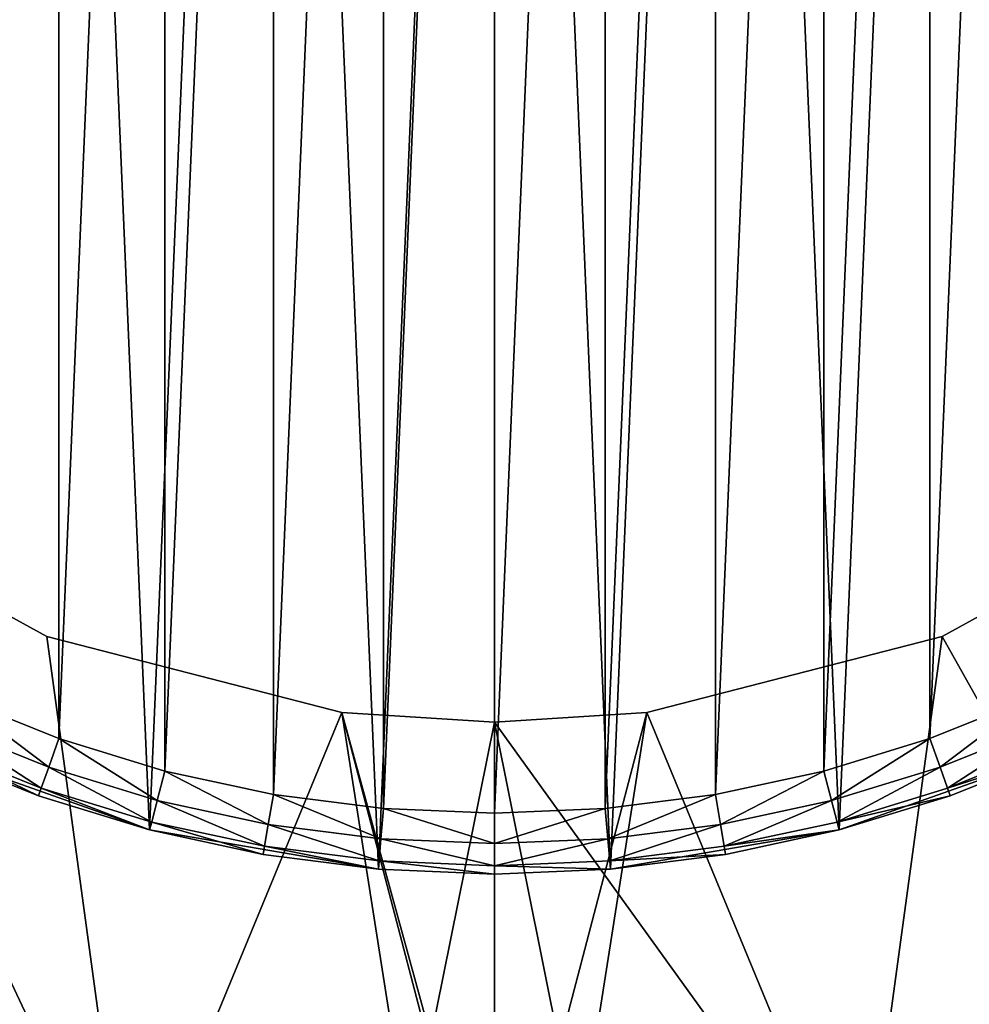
# Model space of a CAD drawing. Extents: x 2 to 356, y -61 to 98.
# Tile 26 of 86: x 246 to 262, y -25 to -8. Entities that reach past the tile are written whole.
import ezdxf

# ---------------------------------------------------------------- set-up
doc = ezdxf.new("R2010")
doc.units = 0
doc.header["$LTSCALE"] = 25.4
doc.layers.get('0').update_dxf_attribs({"color": 13, "linetype": 'CONTINUOUS'})

# ---------------------------------------------------------------- blocks, each defined once
blk = doc.blocks.new('HOTEL-4731-9304_STL')
at = {"color": 252}
mesh = blk.add_polyface(dxfattribs=at)
corners = [(1.773, -60.795, 89.383), (1.873, -60.695, 89.383), (1.773, 60.795, 89.383), (356.202, -60.795, 89.383), (356.102, -60.695, 89.383), (356.102, 60.695, 89.383), (1.873, 60.695, 89.383), (356.202, 60.795, 89.383)]
mesh.append_faces([[corners[k] for k in face] for face in [(0, 1, 2), (1, 3, 4), (4, 3, 5), (2, 6, 7), (6, 2, 1), (7, 5, 3)]], dxfattribs={"vtx0": -1, "vtx1": -1, "color": 252})
mesh.append_faces([[corners[k] for k in face] for face in [(1, 0, 3), (7, 6, 5)]], dxfattribs={"vtx0": -1, "vtx2": -1, "color": 252})
mesh = blk.add_polyface(dxfattribs=at)
corners = [(1.773, 60.795, 254.862), (1.873, 60.695, 254.862), (1.773, -60.795, 254.862), (356.202, 60.795, 254.862), (356.102, 60.695, 254.862), (356.102, -60.695, 254.862), (1.873, -60.695, 254.862), (356.202, -60.795, 254.862)]
mesh.append_faces([[corners[k] for k in face] for face in [(0, 1, 2), (1, 3, 4), (4, 3, 5), (2, 6, 7), (6, 2, 1), (7, 5, 3)]], dxfattribs={"vtx0": -1, "vtx1": -1, "color": 252})
mesh.append_faces([[corners[k] for k in face] for face in [(1, 0, 3), (7, 6, 5)]], dxfattribs={"vtx0": -1, "vtx2": -1, "color": 252})
mesh = blk.add_polyface(dxfattribs=at)
corners = [(2.144, 60.127, 83.531), (2.077, -59.877, 83.531), (2.077, 59.877, 83.531), (2.144, -60.127, 83.531), (2.224, 60.231, 83.531), (2.224, -60.231, 83.531), (2.31, 60.145, 83.531), (2.327, 60.31, 83.531), (355.665, 60.145, 83.531), (2.577, 60.377, 83.531), (355.398, 60.377, 83.531), (355.648, 60.31, 83.531), (355.751, 60.231, 83.531), (355.665, -60.145, 83.531), (2.31, -60.145, 83.531), (2.327, -60.31, 83.531), (2.577, -60.377, 83.531), (355.398, -60.377, 83.531), (355.648, -60.31, 83.531), (355.751, -60.231, 83.531), (355.831, 60.127, 83.531), (355.831, -60.127, 83.531), (355.898, 59.877, 83.531), (355.898, -59.877, 83.531)]
mesh.append_faces([[corners[k] for k in face] for face in [(0, 1, 2), (21, 22, 23)]], dxfattribs={"vtx0": -1, "color": 252})
mesh.append_faces([[corners[k] for k in face] for face in [(1, 0, 3), (3, 4, 5), (6, 7, 8), (8, 12, 13), (5, 14, 15), (14, 5, 6), (15, 13, 16), (16, 13, 17), (17, 13, 18), (18, 13, 19), (19, 20, 21)]], dxfattribs={"vtx0": -1, "vtx1": -1, "color": 252})
mesh.append_faces([[corners[k] for k in face] for face in [(5, 4, 6), (19, 13, 12)]], dxfattribs={"vtx0": -1, "vtx1": -1, "vtx2": -1, "color": 252})
mesh.append_faces([[corners[k] for k in face] for face in [(3, 0, 4), (6, 4, 7), (8, 7, 9), (8, 9, 10), (8, 10, 11), (8, 11, 12), (15, 14, 13), (19, 12, 20), (21, 20, 22)]], dxfattribs={"vtx0": -1, "vtx2": -1, "color": 252})
mesh = blk.add_polyface(dxfattribs=at)
corners = [(2.144, -60.127, 260.714), (2.077, 59.877, 260.714), (2.077, -59.877, 260.714), (2.144, 60.127, 260.714), (2.224, -60.231, 260.714), (2.224, 60.231, 260.714), (2.31, -60.145, 260.714), (2.327, -60.31, 260.714), (355.665, -60.145, 260.714), (2.577, -60.377, 260.714), (355.398, -60.377, 260.714), (355.648, -60.31, 260.714), (355.751, -60.231, 260.714), (355.665, 60.145, 260.714), (2.31, 60.145, 260.714), (2.327, 60.31, 260.714), (2.577, 60.377, 260.714), (355.398, 60.377, 260.714), (355.648, 60.31, 260.714), (355.751, 60.231, 260.714), (355.831, -60.127, 260.714), (355.831, 60.127, 260.714), (355.898, -59.877, 260.714), (355.898, 59.877, 260.714)]
mesh.append_faces([[corners[k] for k in face] for face in [(0, 1, 2), (21, 22, 23)]], dxfattribs={"vtx0": -1, "color": 252})
mesh.append_faces([[corners[k] for k in face] for face in [(1, 0, 3), (3, 4, 5), (6, 7, 8), (8, 12, 13), (5, 14, 15), (14, 5, 6), (15, 13, 16), (16, 13, 17), (17, 13, 18), (18, 13, 19), (19, 20, 21)]], dxfattribs={"vtx0": -1, "vtx1": -1, "color": 252})
mesh.append_faces([[corners[k] for k in face] for face in [(5, 4, 6), (19, 13, 12)]], dxfattribs={"vtx0": -1, "vtx1": -1, "vtx2": -1, "color": 252})
mesh.append_faces([[corners[k] for k in face] for face in [(3, 0, 4), (6, 4, 7), (8, 7, 9), (8, 9, 10), (8, 10, 11), (8, 11, 12), (15, 14, 13), (19, 12, 20), (21, 20, 22)]], dxfattribs={"vtx0": -1, "vtx2": -1, "color": 252})
at = {"color": 0}
mesh = blk.add_polyface(dxfattribs=at)
corners = [(226.407, -8.961, 114.832), (225.146, 3.031, 114.832), (225.146, -3.031, 114.832), (226.407, 8.961, 114.832), (228.873, -14.5, 114.832), (228.873, 14.5, 114.832), (232.436, -19.405, 114.832), (232.436, 19.405, 114.832), (234.342, -3.748, 114.832), (236.942, -23.461, 114.832), (234.027, 1.256, 114.832), (235.891, -8.516, 114.832), (238.577, -12.748, 114.832), (242.192, -26.493, 114.832), (242.232, -16.18, 114.832), (247.958, -28.366, 114.832), (246.625, -18.596, 114.832), (251.481, -19.842, 114.832), (253.987, -29, 114.832), (253.987, -20, 114.832), (260.017, -28.366, 114.832), (256.494, -19.842, 114.832), (261.35, -18.596, 114.832), (265.783, -26.493, 114.832), (265.743, -16.18, 114.832), (269.398, -12.748, 114.832), (271.033, -23.461, 114.832), (272.084, -8.516, 114.832), (275.539, -19.405, 114.832), (273.633, -3.748, 114.832), (273.948, 1.256, 114.832), (236.942, 23.461, 114.832), (234.966, 6.18, 114.832), (237.101, 10.717, 114.832), (242.192, 26.493, 114.832), (240.296, 14.579, 114.832), (244.352, 17.526, 114.832), (247.958, 28.366, 114.832), (249.014, 19.372, 114.832), (253.987, 29, 114.832), (253.987, 20, 114.832), (258.961, 19.372, 114.832), (260.017, 28.366, 114.832), (263.622, 17.526, 114.832), (265.783, 26.493, 114.832), (267.678, 14.579, 114.832), (271.033, 23.461, 114.832), (270.874, 10.717, 114.832), (273.008, 6.18, 114.832), (275.539, 19.405, 114.832), (279.102, -14.5, 114.832), (279.102, 14.5, 114.832), (281.568, -8.961, 114.832), (281.568, 8.961, 114.832), (282.828, -3.031, 114.832), (282.828, 3.031, 114.832)]
mesh.append_faces([[corners[k] for k in face] for face in [(0, 1, 2), (53, 54, 55)]], dxfattribs={"vtx0": -1, "color": 0})
mesh.append_faces([[corners[k] for k in face] for face in [(1, 0, 3), (3, 4, 5), (5, 6, 7), (8, 9, 11), (11, 9, 12), (12, 13, 14), (14, 15, 16), (16, 15, 17), (17, 18, 19), (19, 20, 21), (21, 20, 22), (22, 23, 24), (24, 23, 25), (25, 26, 27), (27, 28, 29), (29, 28, 30), (31, 33, 34), (34, 36, 37), (37, 38, 39), (39, 41, 42), (42, 43, 44), (44, 45, 46), (46, 48, 49), (49, 50, 51), (51, 52, 53)]], dxfattribs={"vtx0": -1, "vtx1": -1, "color": 0})
mesh.append_faces([[corners[k] for k in face] for face in [(7, 6, 8), (49, 30, 28)]], dxfattribs={"vtx0": -1, "vtx1": -1, "vtx2": -1, "color": 0})
mesh.append_faces([[corners[k] for k in face] for face in [(3, 0, 4), (5, 4, 6), (8, 6, 9), (7, 8, 10), (12, 9, 13), (14, 13, 15), (17, 15, 18), (19, 18, 20), (22, 20, 23), (25, 23, 26), (27, 26, 28), (10, 31, 7), (31, 10, 32), (31, 32, 33), (34, 33, 35), (34, 35, 36), (37, 36, 38), (39, 38, 40), (39, 40, 41), (42, 41, 43), (44, 43, 45), (46, 45, 47), (46, 47, 48), (49, 48, 30), (49, 28, 50), (51, 50, 52), (53, 52, 54)]], dxfattribs={"vtx0": -1, "vtx2": -1, "color": 0})
mesh = blk.add_polyface(dxfattribs=at)
corners = [(260.017, 28.366, 113.832), (255.06, 25.325, 113.832), (255.06, 28.98, 113.832), (258.961, 19.372, 113.832), (263.622, 17.526, 113.832), (265.783, 26.493, 113.832), (267.678, 14.579, 113.832), (271.033, 23.461, 113.832), (270.874, 10.717, 113.832), (273.008, 6.18, 113.832), (275.539, 19.405, 113.832), (273.948, 1.256, 113.832), (253.987, -20, 113.832), (252.915, -25.325, 113.832), (251.481, -19.842, 113.832), (255.06, -25.325, 113.832), (256.494, -19.842, 113.832), (255.06, -28.98, 113.832), (260.017, -28.366, 113.832), (261.35, -18.596, 113.832), (265.783, -26.493, 113.832), (265.743, -16.18, 113.832), (269.398, -12.748, 113.832), (271.033, -23.461, 113.832), (272.084, -8.516, 113.832), (275.539, -19.405, 113.832), (273.633, -3.748, 113.832), (279.102, 14.5, 113.832), (279.102, -14.5, 113.832), (281.568, 8.961, 113.832), (281.568, -8.961, 113.832), (282.828, 3.031, 113.832), (282.828, -3.031, 113.832), (226.407, 8.961, 113.832), (225.146, -3.031, 113.832), (225.146, 3.031, 113.832), (226.407, -8.961, 113.832), (228.873, 14.5, 113.832), (228.873, -14.5, 113.832), (232.436, 19.405, 113.832), (232.436, -19.405, 113.832), (234.027, 1.256, 113.832), (236.942, 23.461, 113.832), (234.966, 6.18, 113.832), (237.101, 10.717, 113.832), (242.192, 26.493, 113.832), (240.296, 14.579, 113.832), (244.352, 17.526, 113.832), (247.958, 28.366, 113.832), (249.014, 19.372, 113.832), (252.915, 28.98, 113.832), (252.915, 25.325, 113.832), (253.987, 20, 113.832), (234.342, -3.748, 113.832), (236.942, -23.461, 113.832), (235.891, -8.516, 113.832), (238.577, -12.748, 113.832), (242.192, -26.493, 113.832), (242.232, -16.18, 113.832), (247.958, -28.366, 113.832), (246.625, -18.596, 113.832), (252.915, -28.98, 113.832)]
mesh.append_faces([[corners[k] for k in face] for face in [(0, 1, 2), (30, 31, 32), (33, 34, 35)]], dxfattribs={"vtx0": -1, "color": 0})
mesh.append_faces([[corners[k] for k in face] for face in [(3, 0, 4), (4, 5, 6), (6, 7, 8), (8, 7, 9), (9, 10, 11), (12, 13, 14), (13, 12, 15), (15, 16, 17), (17, 16, 18), (18, 19, 20), (20, 22, 23), (23, 24, 25), (25, 27, 28), (28, 29, 30), (34, 33, 36), (36, 37, 38), (38, 39, 40), (41, 42, 43), (43, 42, 44), (44, 45, 46), (46, 45, 47), (47, 48, 49), (49, 51, 52), (52, 1, 3), (40, 53, 54), (53, 40, 41), (54, 56, 57), (57, 58, 59), (59, 14, 61), (61, 14, 13)]], dxfattribs={"vtx0": -1, "vtx1": -1, "color": 0})
mesh.append_faces([[corners[k] for k in face] for face in [(1, 0, 3), (25, 11, 10), (40, 39, 41)]], dxfattribs={"vtx0": -1, "vtx1": -1, "vtx2": -1, "color": 0})
mesh.append_faces([[corners[k] for k in face] for face in [(4, 0, 5), (6, 5, 7), (9, 7, 10), (15, 12, 16), (18, 16, 19), (20, 19, 21), (20, 21, 22), (23, 22, 24), (25, 24, 26), (25, 26, 11), (25, 10, 27), (28, 27, 29), (30, 29, 31), (36, 33, 37), (38, 37, 39), (41, 39, 42), (44, 42, 45), (47, 45, 48), (49, 48, 50), (49, 50, 51), (52, 51, 1), (54, 53, 55), (54, 55, 56), (57, 56, 58), (59, 58, 60), (59, 60, 14)]], dxfattribs={"vtx0": -1, "vtx2": -1, "color": 0})
at = {"color": 8}
mesh = blk.add_polyface(dxfattribs=at)
corners = [(231.67, -2.858, 112.601), (231.992, 4.74, 112.601), (231.508, 0.955, 112.601), (232.474, -6.589, 112.601), (233.11, 8.389, 112.601), (233.896, -10.13, 112.601), (234.828, 11.797, 112.601), (235.897, -13.379, 112.601), (237.097, 14.865, 112.601), (238.419, -16.244, 112.601), (239.852, 17.506, 112.601), (241.388, -18.641, 112.601), (243.014, 19.643, 112.601), (244.72, -20.503, 112.601), (246.492, 21.215, 112.601), (248.318, -21.774, 112.601), (250.185, 22.176, 112.601), (252.079, -22.419, 112.601), (253.987, 22.5, 112.601), (253.987, -22.5, 112.601), (255.895, -22.419, 112.601), (257.79, 22.176, 112.601), (259.657, -21.774, 112.601), (261.483, 21.215, 112.601), (263.255, -20.503, 112.601), (264.96, 19.643, 112.601), (266.587, -18.641, 112.601), (268.122, 17.506, 112.601), (269.556, -16.244, 112.601), (270.877, 14.865, 112.601), (272.077, -13.379, 112.601), (273.147, 11.797, 112.601), (274.078, -10.13, 112.601), (274.865, 8.389, 112.601), (275.501, -6.589, 112.601), (275.982, 4.74, 112.601), (276.305, -2.858, 112.601), (276.467, 0.955, 112.601)]
mesh.append_faces([[corners[k] for k in face] for face in [(0, 1, 2), (35, 36, 37)]], dxfattribs={"vtx0": -1, "color": 8})
mesh.append_faces([[corners[k] for k in face] for face in [(1, 3, 4), (4, 5, 6), (6, 7, 8), (8, 9, 10), (10, 11, 12), (12, 13, 14), (14, 15, 16), (16, 17, 18), (18, 20, 21), (21, 22, 23), (23, 24, 25), (25, 26, 27), (27, 28, 29), (29, 30, 31), (31, 32, 33), (33, 34, 35)]], dxfattribs={"vtx0": -1, "vtx1": -1, "color": 8})
mesh.append_faces([[corners[k] for k in face] for face in [(1, 0, 3), (4, 3, 5), (6, 5, 7), (8, 7, 9), (10, 9, 11), (12, 11, 13), (14, 13, 15), (16, 15, 17), (18, 17, 19), (18, 19, 20), (21, 20, 22), (23, 22, 24), (25, 24, 26), (27, 26, 28), (29, 28, 30), (31, 30, 32), (33, 32, 34), (35, 34, 36)]], dxfattribs={"vtx0": -1, "vtx2": -1, "color": 8})
mesh = blk.add_polyface(dxfattribs=at)
corners = [(232.661, 2.731, 82.601), (232.507, -0.912, 82.601), (232.507, 0.912, 82.601), (232.661, -2.731, 82.601), (232.97, 4.53, 82.601), (232.97, -4.53, 82.601), (233.43, 6.296, 82.601), (233.43, -6.296, 82.601), (234.038, 8.016, 82.601), (234.038, -8.016, 82.601), (234.789, 9.679, 82.601), (234.789, -9.679, 82.601), (235.679, 11.273, 82.601), (235.679, -11.273, 82.601), (236.701, 12.785, 82.601), (236.701, -12.785, 82.601), (237.848, 14.205, 82.601), (237.848, -14.205, 82.601), (239.111, 15.522, 82.601), (239.111, -15.522, 82.601), (240.481, 16.728, 82.601), (240.481, -16.728, 82.601), (241.948, 17.813, 82.601), (241.948, -17.813, 82.601), (243.502, 18.77, 82.601), (243.502, -18.77, 82.601), (245.131, 19.591, 82.601), (245.131, -19.591, 82.601), (246.825, 20.272, 82.601), (246.825, -20.272, 82.601), (248.57, 20.806, 82.601), (248.57, -20.806, 82.601), (250.354, 21.191, 82.601), (250.354, -21.191, 82.601), (252.164, 21.423, 82.601), (252.164, -21.423, 82.601), (253.987, 21.5, 82.601), (253.987, -21.5, 82.601), (255.811, 21.423, 82.601), (255.811, -21.423, 82.601), (257.621, 21.191, 82.601), (257.621, -21.191, 82.601), (259.405, 20.806, 82.601), (259.405, -20.806, 82.601), (261.15, 20.272, 82.601), (261.15, -20.272, 82.601), (262.843, 19.591, 82.601), (262.843, -19.591, 82.601), (264.473, 18.77, 82.601), (264.473, -18.77, 82.601), (266.027, 17.813, 82.601), (266.027, -17.813, 82.601), (267.494, 16.728, 82.601), (267.494, -16.728, 82.601), (268.864, 15.522, 82.601), (268.864, -15.522, 82.601), (270.127, 14.205, 82.601), (270.127, -14.205, 82.601), (271.273, 12.785, 82.601), (271.273, -12.785, 82.601), (272.295, 11.273, 82.601), (272.295, -11.273, 82.601), (273.185, 9.679, 82.601), (273.185, -9.679, 82.601), (273.937, 8.016, 82.601), (273.937, -8.016, 82.601), (274.545, 6.296, 82.601), (274.545, -6.296, 82.601), (275.005, 4.53, 82.601), (275.005, -4.53, 82.601), (275.313, 2.731, 82.601), (275.313, -2.731, 82.601), (275.468, 0.912, 82.601), (275.468, -0.912, 82.601)]
mesh.append_faces([[corners[k] for k in face] for face in [(0, 1, 2), (71, 72, 73)]], dxfattribs={"vtx0": -1, "color": 8})
mesh.append_faces([[corners[k] for k in face] for face in [(1, 0, 3), (3, 4, 5), (5, 6, 7), (7, 8, 9), (9, 10, 11), (11, 12, 13), (13, 14, 15), (15, 16, 17), (17, 18, 19), (19, 20, 21), (21, 22, 23), (23, 24, 25), (25, 26, 27), (27, 28, 29), (29, 30, 31), (31, 32, 33), (33, 34, 35), (35, 36, 37), (37, 38, 39), (39, 40, 41), (41, 42, 43), (43, 44, 45), (45, 46, 47), (47, 48, 49), (49, 50, 51), (51, 52, 53), (53, 54, 55), (55, 56, 57), (57, 58, 59), (59, 60, 61), (61, 62, 63), (63, 64, 65), (65, 66, 67), (67, 68, 69), (69, 70, 71)]], dxfattribs={"vtx0": -1, "vtx1": -1, "color": 8})
mesh.append_faces([[corners[k] for k in face] for face in [(3, 0, 4), (5, 4, 6), (7, 6, 8), (9, 8, 10), (11, 10, 12), (13, 12, 14), (15, 14, 16), (17, 16, 18), (19, 18, 20), (21, 20, 22), (23, 22, 24), (25, 24, 26), (27, 26, 28), (29, 28, 30), (31, 30, 32), (33, 32, 34), (35, 34, 36), (37, 36, 38), (39, 38, 40), (41, 40, 42), (43, 42, 44), (45, 44, 46), (47, 46, 48), (49, 48, 50), (51, 50, 52), (53, 52, 54), (55, 54, 56), (57, 56, 58), (59, 58, 60), (61, 60, 62), (63, 62, 64), (65, 64, 66), (67, 66, 68), (69, 68, 70), (71, 70, 72)]], dxfattribs={"vtx0": -1, "vtx2": -1, "color": 8})
at = {"color": 0}
mesh = blk.add_polyface(dxfattribs=at)
corners = [(242.232, -16.18, 114.832), (246.625, -18.596, 113.832), (242.232, -16.18, 113.832), (246.625, -18.596, 114.832)]
mesh.append_faces([[corners[k] for k in face] for face in [(0, 1, 2), (1, 0, 3)]], dxfattribs={"vtx0": -1, "color": 0})
mesh = blk.add_polyface(dxfattribs=at)
corners = [(261.35, -18.596, 114.832), (265.743, -16.18, 113.832), (261.35, -18.596, 113.832), (265.743, -16.18, 114.832)]
mesh.append_faces([[corners[k] for k in face] for face in [(0, 1, 2), (1, 0, 3)]], dxfattribs={"vtx0": -1, "color": 0})
mesh = blk.add_polyface(dxfattribs=at)
corners = [(246.625, -18.596, 114.832), (251.481, -19.842, 113.832), (246.625, -18.596, 113.832), (251.481, -19.842, 114.832)]
mesh.append_faces([[corners[k] for k in face] for face in [(0, 1, 2), (1, 0, 3)]], dxfattribs={"vtx0": -1, "color": 0})
mesh = blk.add_polyface(dxfattribs=at)
corners = [(256.494, -19.842, 114.832), (261.35, -18.596, 113.832), (256.494, -19.842, 113.832), (261.35, -18.596, 114.832)]
mesh.append_faces([[corners[k] for k in face] for face in [(0, 1, 2), (1, 0, 3)]], dxfattribs={"vtx0": -1, "color": 0})
at = {"color": 8}
mesh = blk.add_polyface(dxfattribs=at)
corners = [(245.131, -19.591, 82.601), (246.658, -20.743, 82.735), (244.926, -20.047, 82.735), (246.825, -20.272, 82.601)]
mesh.append_faces([[corners[k] for k in face] for face in [(0, 1, 2), (1, 0, 3)]], dxfattribs={"vtx0": -1, "color": 8})
mesh = blk.add_polyface(dxfattribs=at)
corners = [(262.843, -19.591, 82.601), (261.316, -20.743, 82.735), (261.15, -20.272, 82.601), (263.049, -20.047, 82.735)]
mesh.append_faces([[corners[k] for k in face] for face in [(0, 1, 2), (1, 0, 3)]], dxfattribs={"vtx0": -1, "color": 8})
at = {"color": 0}
mesh = blk.add_polyface(dxfattribs=at)
corners = [(251.481, -19.842, 114.832), (253.987, -20, 113.832), (251.481, -19.842, 113.832), (253.987, -20, 114.832)]
mesh.append_faces([[corners[k] for k in face] for face in [(0, 1, 2), (1, 0, 3)]], dxfattribs={"vtx0": -1, "color": 0})
mesh = blk.add_polyface(dxfattribs=at)
corners = [(253.987, -20, 114.832), (256.494, -19.842, 113.832), (253.987, -20, 113.832), (256.494, -19.842, 114.832)]
mesh.append_faces([[corners[k] for k in face] for face in [(0, 1, 2), (1, 0, 3)]], dxfattribs={"vtx0": -1, "color": 0})
at = {"color": 8}
mesh = blk.add_polyface(dxfattribs=at)
corners = [(244.926, -20.047, 82.735), (246.536, -21.088, 83.101), (244.775, -20.381, 83.101), (246.658, -20.743, 82.735)]
mesh.append_faces([[corners[k] for k in face] for face in [(0, 1, 2), (1, 0, 3)]], dxfattribs={"vtx0": -1, "color": 8})
mesh = blk.add_polyface(dxfattribs=at)
corners = [(263.049, -20.047, 82.735), (261.438, -21.088, 83.101), (261.316, -20.743, 82.735), (263.2, -20.381, 83.101)]
mesh.append_faces([[corners[k] for k in face] for face in [(0, 1, 2), (1, 0, 3)]], dxfattribs={"vtx0": -1, "color": 8})
mesh = blk.add_polyface(dxfattribs=at)
corners = [(246.492, -21.215, 83.601), (244.775, -20.381, 83.101), (246.536, -21.088, 83.101), (244.72, -20.503, 83.601)]
mesh.append_faces([[corners[k] for k in face] for face in [(0, 1, 2), (1, 0, 3)]], dxfattribs={"vtx0": -1, "color": 8})
mesh = blk.add_polyface(dxfattribs=at)
corners = [(246.825, -20.272, 82.601), (248.444, -21.29, 82.735), (246.658, -20.743, 82.735), (248.57, -20.806, 82.601)]
mesh.append_faces([[corners[k] for k in face] for face in [(0, 1, 2), (1, 0, 3)]], dxfattribs={"vtx0": -1, "color": 8})
mesh = blk.add_polyface(dxfattribs=at)
corners = [(261.15, -20.272, 82.601), (259.531, -21.29, 82.735), (259.405, -20.806, 82.601), (261.316, -20.743, 82.735)]
mesh.append_faces([[corners[k] for k in face] for face in [(0, 1, 2), (1, 0, 3)]], dxfattribs={"vtx0": -1, "color": 8})
mesh = blk.add_polyface(dxfattribs=at)
corners = [(263.255, -20.503, 83.601), (261.438, -21.088, 83.101), (263.2, -20.381, 83.101), (261.483, -21.215, 83.601)]
mesh.append_faces([[corners[k] for k in face] for face in [(0, 1, 2), (1, 0, 3)]], dxfattribs={"vtx0": -1, "color": 8})
mesh = blk.add_polyface(dxfattribs=at)
corners = [(244.72, -20.503, 112.601), (244.72, -20.503, 83.601), (246.492, -21.215, 83.601)]
mesh.append_faces([[corners[k] for k in face] for face in [(0, 1, 2)]], dxfattribs={"color": 8})
mesh = blk.add_polyface(dxfattribs=at)
corners = [(244.72, -20.503, 112.601), (246.492, -21.215, 83.601), (248.318, -21.774, 112.601)]
mesh.append_faces([[corners[k] for k in face] for face in [(0, 1, 2)]], dxfattribs={"color": 8})
mesh = blk.add_polyface(dxfattribs=at)
corners = [(259.657, -21.774, 112.601), (261.483, -21.215, 83.601), (263.255, -20.503, 112.601)]
mesh.append_faces([[corners[k] for k in face] for face in [(0, 1, 2)]], dxfattribs={"color": 8})
mesh = blk.add_polyface(dxfattribs=at)
corners = [(263.255, -20.503, 112.601), (261.483, -21.215, 83.601), (263.255, -20.503, 83.601)]
mesh.append_faces([[corners[k] for k in face] for face in [(0, 1, 2)]], dxfattribs={"color": 8})
mesh = blk.add_polyface(dxfattribs=at)
corners = [(246.658, -20.743, 82.735), (248.352, -21.644, 83.101), (246.536, -21.088, 83.101), (248.444, -21.29, 82.735)]
mesh.append_faces([[corners[k] for k in face] for face in [(0, 1, 2), (1, 0, 3)]], dxfattribs={"vtx0": -1, "color": 8})
mesh = blk.add_polyface(dxfattribs=at)
corners = [(248.57, -20.806, 82.601), (250.269, -21.684, 82.735), (248.444, -21.29, 82.735), (250.354, -21.191, 82.601)]
mesh.append_faces([[corners[k] for k in face] for face in [(0, 1, 2), (1, 0, 3)]], dxfattribs={"vtx0": -1, "color": 8})
mesh = blk.add_polyface(dxfattribs=at)
corners = [(259.405, -20.806, 82.601), (257.705, -21.684, 82.735), (257.621, -21.191, 82.601), (259.531, -21.29, 82.735)]
mesh.append_faces([[corners[k] for k in face] for face in [(0, 1, 2), (1, 0, 3)]], dxfattribs={"vtx0": -1, "color": 8})
mesh = blk.add_polyface(dxfattribs=at)
corners = [(261.316, -20.743, 82.735), (259.623, -21.644, 83.101), (259.531, -21.29, 82.735), (261.438, -21.088, 83.101)]
mesh.append_faces([[corners[k] for k in face] for face in [(0, 1, 2), (1, 0, 3)]], dxfattribs={"vtx0": -1, "color": 8})
mesh = blk.add_polyface(dxfattribs=at)
corners = [(248.318, -21.774, 83.601), (246.536, -21.088, 83.101), (248.352, -21.644, 83.101), (246.492, -21.215, 83.601)]
mesh.append_faces([[corners[k] for k in face] for face in [(0, 1, 2), (1, 0, 3)]], dxfattribs={"vtx0": -1, "color": 8})
mesh = blk.add_polyface(dxfattribs=at)
corners = [(250.354, -21.191, 82.601), (252.122, -21.921, 82.735), (250.269, -21.684, 82.735), (252.164, -21.423, 82.601)]
mesh.append_faces([[corners[k] for k in face] for face in [(0, 1, 2), (1, 0, 3)]], dxfattribs={"vtx0": -1, "color": 8})
mesh = blk.add_polyface(dxfattribs=at)
corners = [(257.621, -21.191, 82.601), (255.853, -21.921, 82.735), (255.811, -21.423, 82.601), (257.705, -21.684, 82.735)]
mesh.append_faces([[corners[k] for k in face] for face in [(0, 1, 2), (1, 0, 3)]], dxfattribs={"vtx0": -1, "color": 8})
mesh = blk.add_polyface(dxfattribs=at)
corners = [(261.483, -21.215, 83.601), (259.623, -21.644, 83.101), (261.438, -21.088, 83.101), (259.657, -21.774, 83.601)]
mesh.append_faces([[corners[k] for k in face] for face in [(0, 1, 2), (1, 0, 3)]], dxfattribs={"vtx0": -1, "color": 8})
mesh = blk.add_polyface(dxfattribs=at)
corners = [(248.318, -21.774, 112.601), (246.492, -21.215, 83.601), (248.318, -21.774, 83.601)]
mesh.append_faces([[corners[k] for k in face] for face in [(0, 1, 2)]], dxfattribs={"color": 8})
mesh = blk.add_polyface(dxfattribs=at)
corners = [(248.444, -21.29, 82.735), (250.207, -22.044, 83.101), (248.352, -21.644, 83.101), (250.269, -21.684, 82.735)]
mesh.append_faces([[corners[k] for k in face] for face in [(0, 1, 2), (1, 0, 3)]], dxfattribs={"vtx0": -1, "color": 8})
mesh = blk.add_polyface(dxfattribs=at)
corners = [(259.531, -21.29, 82.735), (257.767, -22.044, 83.101), (257.705, -21.684, 82.735), (259.623, -21.644, 83.101)]
mesh.append_faces([[corners[k] for k in face] for face in [(0, 1, 2), (1, 0, 3)]], dxfattribs={"vtx0": -1, "color": 8})
mesh = blk.add_polyface(dxfattribs=at)
corners = [(259.657, -21.774, 112.601), (259.657, -21.774, 83.601), (261.483, -21.215, 83.601)]
mesh.append_faces([[corners[k] for k in face] for face in [(0, 1, 2)]], dxfattribs={"color": 8})
mesh = blk.add_polyface(dxfattribs=at)
corners = [(252.164, -21.423, 82.601), (253.987, -22, 82.735), (252.122, -21.921, 82.735), (253.987, -21.5, 82.601)]
mesh.append_faces([[corners[k] for k in face] for face in [(0, 1, 2), (1, 0, 3)]], dxfattribs={"vtx0": -1, "color": 8})
mesh = blk.add_polyface(dxfattribs=at)
corners = [(255.811, -21.423, 82.601), (253.987, -22, 82.735), (253.987, -21.5, 82.601), (255.853, -21.921, 82.735)]
mesh.append_faces([[corners[k] for k in face] for face in [(0, 1, 2), (1, 0, 3)]], dxfattribs={"vtx0": -1, "color": 8})
mesh = blk.add_polyface(dxfattribs=at)
corners = [(250.185, -22.176, 83.601), (248.352, -21.644, 83.101), (250.207, -22.044, 83.101), (248.318, -21.774, 83.601)]
mesh.append_faces([[corners[k] for k in face] for face in [(0, 1, 2), (1, 0, 3)]], dxfattribs={"vtx0": -1, "color": 8})
mesh = blk.add_polyface(dxfattribs=at)
corners = [(250.269, -21.684, 82.735), (252.091, -22.285, 83.101), (250.207, -22.044, 83.101), (252.122, -21.921, 82.735)]
mesh.append_faces([[corners[k] for k in face] for face in [(0, 1, 2), (1, 0, 3)]], dxfattribs={"vtx0": -1, "color": 8})
mesh = blk.add_polyface(dxfattribs=at)
corners = [(257.705, -21.684, 82.735), (255.884, -22.285, 83.101), (255.853, -21.921, 82.735), (257.767, -22.044, 83.101)]
mesh.append_faces([[corners[k] for k in face] for face in [(0, 1, 2), (1, 0, 3)]], dxfattribs={"vtx0": -1, "color": 8})
mesh = blk.add_polyface(dxfattribs=at)
corners = [(259.657, -21.774, 83.601), (257.767, -22.044, 83.101), (259.623, -21.644, 83.101), (257.79, -22.176, 83.601)]
mesh.append_faces([[corners[k] for k in face] for face in [(0, 1, 2), (1, 0, 3)]], dxfattribs={"vtx0": -1, "color": 8})
mesh = blk.add_polyface(dxfattribs=at)
corners = [(248.318, -21.774, 112.601), (248.318, -21.774, 83.601), (250.185, -22.176, 83.601)]
mesh.append_faces([[corners[k] for k in face] for face in [(0, 1, 2)]], dxfattribs={"color": 8})
mesh = blk.add_polyface(dxfattribs=at)
corners = [(248.318, -21.774, 112.601), (250.185, -22.176, 83.601), (252.079, -22.419, 112.601)]
mesh.append_faces([[corners[k] for k in face] for face in [(0, 1, 2)]], dxfattribs={"color": 8})
mesh = blk.add_polyface(dxfattribs=at)
corners = [(255.895, -22.419, 112.601), (257.79, -22.176, 83.601), (259.657, -21.774, 112.601)]
mesh.append_faces([[corners[k] for k in face] for face in [(0, 1, 2)]], dxfattribs={"color": 8})
mesh = blk.add_polyface(dxfattribs=at)
corners = [(259.657, -21.774, 112.601), (257.79, -22.176, 83.601), (259.657, -21.774, 83.601)]
mesh.append_faces([[corners[k] for k in face] for face in [(0, 1, 2)]], dxfattribs={"color": 8})
mesh = blk.add_polyface(dxfattribs=at)
corners = [(252.122, -21.921, 82.735), (253.987, -22.366, 83.101), (252.091, -22.285, 83.101), (253.987, -22, 82.735)]
mesh.append_faces([[corners[k] for k in face] for face in [(0, 1, 2), (1, 0, 3)]], dxfattribs={"vtx0": -1, "color": 8})
mesh = blk.add_polyface(dxfattribs=at)
corners = [(255.853, -21.921, 82.735), (253.987, -22.366, 83.101), (253.987, -22, 82.735), (255.884, -22.285, 83.101)]
mesh.append_faces([[corners[k] for k in face] for face in [(0, 1, 2), (1, 0, 3)]], dxfattribs={"vtx0": -1, "color": 8})
mesh = blk.add_polyface(dxfattribs=at)
corners = [(252.079, -22.419, 83.601), (250.207, -22.044, 83.101), (252.091, -22.285, 83.101), (250.185, -22.176, 83.601)]
mesh.append_faces([[corners[k] for k in face] for face in [(0, 1, 2), (1, 0, 3)]], dxfattribs={"vtx0": -1, "color": 8})
mesh = blk.add_polyface(dxfattribs=at)
corners = [(252.079, -22.419, 112.601), (250.185, -22.176, 83.601), (252.079, -22.419, 83.601)]
mesh.append_faces([[corners[k] for k in face] for face in [(0, 1, 2)]], dxfattribs={"color": 8})
mesh = blk.add_polyface(dxfattribs=at)
corners = [(257.79, -22.176, 83.601), (255.884, -22.285, 83.101), (257.767, -22.044, 83.101), (255.895, -22.419, 83.601)]
mesh.append_faces([[corners[k] for k in face] for face in [(0, 1, 2), (1, 0, 3)]], dxfattribs={"vtx0": -1, "color": 8})
mesh = blk.add_polyface(dxfattribs=at)
corners = [(255.895, -22.419, 112.601), (255.895, -22.419, 83.601), (257.79, -22.176, 83.601)]
mesh.append_faces([[corners[k] for k in face] for face in [(0, 1, 2)]], dxfattribs={"color": 8})
mesh = blk.add_polyface(dxfattribs=at)
corners = [(253.987, -22.5, 83.601), (252.091, -22.285, 83.101), (253.987, -22.366, 83.101), (252.079, -22.419, 83.601)]
mesh.append_faces([[corners[k] for k in face] for face in [(0, 1, 2), (1, 0, 3)]], dxfattribs={"vtx0": -1, "color": 8})
mesh = blk.add_polyface(dxfattribs=at)
corners = [(255.895, -22.419, 83.601), (253.987, -22.366, 83.101), (255.884, -22.285, 83.101), (253.987, -22.5, 83.601)]
mesh.append_faces([[corners[k] for k in face] for face in [(0, 1, 2), (1, 0, 3)]], dxfattribs={"vtx0": -1, "color": 8})
mesh = blk.add_polyface(dxfattribs=at)
corners = [(253.987, -22.5, 112.601), (252.079, -22.419, 83.601), (253.987, -22.5, 83.601), (252.079, -22.419, 112.601)]
mesh.append_faces([[corners[k] for k in face] for face in [(0, 1, 2), (1, 0, 3)]], dxfattribs={"vtx0": -1, "color": 8})
mesh = blk.add_polyface(dxfattribs=at)
corners = [(255.895, -22.419, 112.601), (253.987, -22.5, 83.601), (255.895, -22.419, 83.601), (253.987, -22.5, 112.601)]
mesh.append_faces([[corners[k] for k in face] for face in [(0, 1, 2), (1, 0, 3)]], dxfattribs={"vtx0": -1, "color": 8})

msp = doc.modelspace()

# ---------------------------------------------------------------- block references
at = {"color": 0}
msp.add_blockref('HOTEL-4731-9304_STL', (0, 0), dxfattribs=at)

doc.saveas('drawing.dxf')
